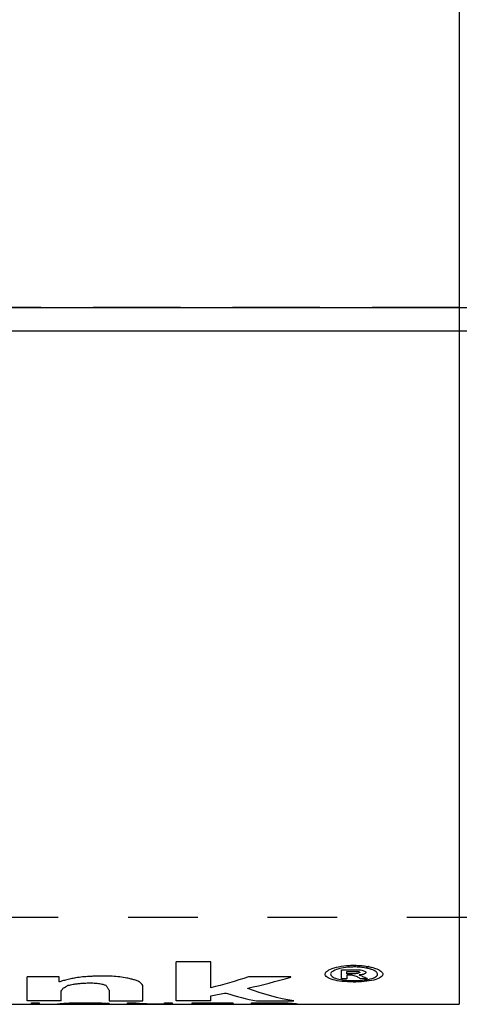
# Model space of a CAD drawing. Header units: inches. Extents: x 1 to 129, y 1 to 99.
# Tile 11 of 27: x 6.43 to 7.061, y 9.488 to 10.9. Entities that reach past the tile are written whole.
import ezdxf

# ---------------------------------------------------------------- set-up
doc = ezdxf.new("R2010")
doc.units = ezdxf.units.IN
doc.header["$LTSCALE"] = 2
doc.header["$MEASUREMENT"] = 0
doc.linetypes.add('HIDDEN', pattern=[0.075, 0.05, -0.025])
doc.layers.add('HIDDEN', color=102, linetype='HIDDEN')
doc.layers.add('TEXT', color=140, linetype='Continuous', lineweight=25)

msp = doc.modelspace()

# ---------------------------------------------------------------- linework, layer by layer
for p, q in [((7.0608, 11.1491), (7.0608, 10.4876)), ((4.5608, 10.4876), (7.0608, 10.4876)), ((7.0608, 10.4876), (7.0608, 9.4876)), ((7.0608, 10.4876), (7.653, 10.4876)), ((6.7043, 9.5485), (6.6547, 9.5485)), ((6.6547, 9.4924), (6.6547, 9.5485)), ((6.7043, 9.5113), (6.7043, 9.5485)), ((6.8919, 9.5372), (6.9171, 9.5372)), ((6.8919, 9.5242), (6.8919, 9.5372)), ((6.4869, 9.5268), (6.441, 9.5268)), ((6.441, 9.4924), (6.441, 9.5268)), ((6.4869, 9.5201), (6.4869, 9.5268)), ((6.5538, 9.528), (6.5373, 9.528)), ((6.5631, 9.5278), (6.5538, 9.528)), ((6.819, 9.5268), (6.7584, 9.5268)), ((6.819, 9.5266), (6.819, 9.5268)), ((6.8996, 9.5242), (6.8919, 9.5242)), ((6.8996, 9.5348), (6.9159, 9.5348)), ((6.8996, 9.5313), (6.8996, 9.5348)), ((6.9105, 9.5313), (6.8996, 9.5313)), ((6.8996, 9.5294), (6.8996, 9.5242)), ((6.9051, 9.5294), (6.8996, 9.5294)), ((6.9193, 9.5301), (6.9171, 9.53)), ((6.9171, 9.53), (6.9171, 9.5297)), ((6.9182, 9.5336), (6.9182, 9.5331)), ((6.9293, 9.5242), (6.9193, 9.5242)), ((6.927, 9.534), (6.927, 9.5329)), ((6.4882, 9.5201), (6.4869, 9.5201)), ((6.5271, 9.5182), (6.5353, 9.5182)), ((6.5585, 9.508), (6.5585, 9.4924)), ((6.607, 9.4924), (6.607, 9.5147)), ((6.7575, 9.5102), (6.7575, 9.5107)), ((6.4899, 9.4924), (6.4899, 9.5067)), ((6.7043, 9.4924), (6.7043, 9.5)), ((6.7243, 9.5037), (6.7264, 9.5037)), ((6.4177, 9.4876), (6.4473, 9.4876)), ((6.4899, 9.4924), (6.441, 9.4924)), ((6.4473, 9.4899), (6.4584, 9.4899)), ((6.4473, 9.4876), (6.4473, 9.4899)), ((6.4473, 9.4876), (6.4584, 9.4876)), ((6.4584, 9.4899), (6.4584, 9.4876)), ((6.4584, 9.4876), (6.4935, 9.4876)), ((6.4848, 9.4878), (6.4848, 9.4882)), ((6.4935, 9.4876), (6.4903, 9.4876)), ((6.4935, 9.4876), (6.5111, 9.4876)), ((6.4977, 9.4881), (6.4977, 9.4879)), ((6.5095, 9.4876), (6.5111, 9.4876)), ((6.5111, 9.4876), (6.542, 9.4876)), ((6.5314, 9.4893), (6.5172, 9.4893)), ((6.5188, 9.4899), (6.528, 9.4899)), ((6.5248, 9.488), (6.5599, 9.488)), ((6.5248, 9.4878), (6.5248, 9.488)), ((6.5482, 9.4878), (6.5248, 9.4878)), ((6.528, 9.4899), (6.5373, 9.4899)), ((6.542, 9.4876), (6.5599, 9.4876)), ((6.542, 9.4876), (6.5436, 9.4876)), ((6.5482, 9.4876), (6.5482, 9.4878)), ((6.5585, 9.4924), (6.607, 9.4924)), ((6.5599, 9.488), (6.5599, 9.4876)), ((6.5599, 9.4876), (6.5852, 9.4876)), ((6.5852, 9.4899), (6.5973, 9.4899)), ((6.5852, 9.4876), (6.5852, 9.4899)), ((6.5852, 9.4876), (6.5962, 9.4876)), ((6.5962, 9.4887), (6.5962, 9.4876)), ((6.6283, 9.4879), (6.5962, 9.4887)), ((6.5962, 9.4876), (6.6283, 9.4876)), ((6.6283, 9.4876), (6.6491, 9.4876)), ((6.6382, 9.4899), (6.6491, 9.4899)), ((6.6382, 9.4876), (6.6382, 9.4899)), ((6.6491, 9.4899), (6.6491, 9.4876)), ((6.6491, 9.4876), (6.6778, 9.4876)), ((6.7043, 9.4924), (6.6547, 9.4924)), ((6.6778, 9.4899), (6.7362, 9.4899)), ((6.6778, 9.4876), (6.6778, 9.4899)), ((6.6778, 9.4876), (6.6888, 9.4876)), ((6.6888, 9.4892), (6.6888, 9.4882)), ((6.7362, 9.4892), (6.6888, 9.4892)), ((6.6888, 9.4882), (6.7329, 9.4882)), ((6.6888, 9.4879), (6.6888, 9.4876)), ((6.7329, 9.4879), (6.6888, 9.4879)), ((6.6888, 9.4876), (6.7627, 9.4876)), ((6.7329, 9.4882), (6.7329, 9.4879)), ((6.7362, 9.4899), (6.7362, 9.4892)), ((6.7627, 9.4899), (6.8023, 9.4899)), ((6.7627, 9.4876), (6.7627, 9.4899)), ((6.7627, 9.4876), (6.7748, 9.4876)), ((6.7702, 9.4924), (6.8234, 9.4924)), ((6.7748, 9.4892), (6.8002, 9.4892)), ((6.7748, 9.4876), (6.7748, 9.4892)), ((6.7748, 9.4876), (6.8076, 9.4876)), ((6.8076, 9.4876), (6.8221, 9.4876)), ((6.8176, 9.4882), (6.8176, 9.4879)), ((6.8221, 9.4876), (7.0608, 9.4876)), ((6.8257, 9.4876), (6.8221, 9.4876)), ((6.8288, 9.4883), (6.8288, 9.4877))]:
    msp.add_line(p, q)
for points, knots in [([(6.9304, 9.5418), (6.9319, 9.5415), (6.935, 9.5409), (6.9391, 9.5397), (6.9432, 9.5382), (6.9471, 9.5363), (6.9509, 9.5332), (6.9519, 9.5292), (6.9466, 9.5248), (6.9357, 9.5215), (6.9209, 9.5197), (6.9044, 9.5194), (6.8887, 9.5207), (6.8762, 9.5235), (6.8688, 9.5276), (6.8677, 9.5323), (6.873, 9.5371), (6.8838, 9.541), (6.8962, 9.5431), (6.9069, 9.5437), (6.915, 9.5436), (6.923, 9.543), (6.9278, 9.5422), (6.9303, 9.5418)], [0, 0, 0, 0, 0.021178, 0.042055, 0.062986, 0.094191, 0.125507, 0.187928, 0.250347, 0.312768, 0.375188, 0.43761, 0.50003, 0.562452, 0.62487, 0.687291, 0.749711, 0.812132, 0.874552, 0.905843, 0.937049, 0.968356, 1, 1, 1, 1]), ([(6.9266, 9.5397), (6.9253, 9.54), (6.9227, 9.5404), (6.9185, 9.5408), (6.9135, 9.5412), (6.9076, 9.5412), (6.8989, 9.5407), (6.8888, 9.5391), (6.88, 9.5359), (6.8757, 9.5321), (6.8767, 9.5282), (6.8827, 9.5249), (6.8928, 9.5226), (6.9056, 9.5214), (6.919, 9.5217), (6.9311, 9.5232), (6.9399, 9.526), (6.9442, 9.5295), (6.9434, 9.5328), (6.9403, 9.5353), (6.9368, 9.537), (6.9322, 9.5386), (6.9285, 9.5393), (6.9267, 9.5397)], [0, 0, 0, 0, 0.021081, 0.041928, 0.062901, 0.094172, 0.125511, 0.187929, 0.250352, 0.312774, 0.375192, 0.437614, 0.500033, 0.562459, 0.624874, 0.687291, 0.749714, 0.812136, 0.874554, 0.905833, 0.936997, 0.968296, 1, 1, 1, 1])]:
    msp.add_open_spline(points, degree=3, knots=knots)
for points in [[(6.9171, 9.5372), (6.9185, 9.537), (6.9198, 9.5368), (6.9211, 9.5366)], [(6.9211, 9.5366), (6.9219, 9.5363), (6.9227, 9.5361), (6.9235, 9.5358)], [(6.9235, 9.5358), (6.9243, 9.5355), (6.9251, 9.5352), (6.9258, 9.5348)], [(6.9303, 9.5418), (6.9291, 9.5411), (6.9278, 9.5404), (6.9266, 9.5397)], [(6.9304, 9.5418), (6.9291, 9.5411), (6.9279, 9.5404), (6.9267, 9.5397)], [(6.4961, 9.5224), (6.4942, 9.5219), (6.4922, 9.5213), (6.4903, 9.5208)], [(6.5036, 9.5242), (6.5011, 9.5236), (6.4986, 9.523), (6.4961, 9.5224)], [(6.5106, 9.5256), (6.5083, 9.5251), (6.5059, 9.5246), (6.5036, 9.5242)], [(6.5207, 9.5268), (6.5173, 9.5264), (6.514, 9.526), (6.5106, 9.5256)], [(6.5299, 9.5275), (6.5268, 9.5273), (6.5237, 9.5271), (6.5207, 9.5268)], [(6.5373, 9.528), (6.5349, 9.5278), (6.5324, 9.5277), (6.5299, 9.5275)], [(6.5739, 9.5268), (6.5703, 9.5271), (6.5667, 9.5275), (6.5631, 9.5278)], [(6.5841, 9.5253), (6.5807, 9.5258), (6.5773, 9.5263), (6.5739, 9.5268)], [(6.5905, 9.5238), (6.5884, 9.5243), (6.5862, 9.5248), (6.5841, 9.5253)], [(6.595, 9.5226), (6.5935, 9.523), (6.592, 9.5234), (6.5905, 9.5238)], [(6.6004, 9.5206), (6.5986, 9.5213), (6.5968, 9.522), (6.595, 9.5226)], [(6.7584, 9.5268), (6.7403, 9.521), (6.7223, 9.5158), (6.7043, 9.5113)], [(6.7575, 9.5107), (6.778, 9.5153), (6.7985, 9.5206), (6.819, 9.5266)], [(6.9083, 9.529), (6.9072, 9.5291), (6.9062, 9.5293), (6.9051, 9.5294)], [(6.9149, 9.5268), (6.9127, 9.5276), (6.9105, 9.5283), (6.9083, 9.529)], [(6.9132, 9.5316), (6.9123, 9.5315), (6.9114, 9.5314), (6.9105, 9.5313)], [(6.9161, 9.5322), (6.9152, 9.532), (6.9142, 9.5318), (6.9132, 9.5316)], [(6.9193, 9.5242), (6.9178, 9.5251), (6.9164, 9.5259), (6.9149, 9.5268)], [(6.9159, 9.5348), (6.9163, 9.5347), (6.9168, 9.5345), (6.9172, 9.5343)], [(6.9182, 9.5331), (6.9175, 9.5328), (6.9168, 9.5325), (6.9161, 9.5322)], [(6.9171, 9.5297), (6.9175, 9.5296), (6.9178, 9.5294), (6.9181, 9.5293)], [(6.9172, 9.5343), (6.9175, 9.5341), (6.9179, 9.5338), (6.9182, 9.5336)], [(6.9181, 9.5293), (6.9199, 9.5286), (6.9217, 9.5279), (6.9235, 9.5271)], [(6.9235, 9.5306), (6.9221, 9.5305), (6.9207, 9.5303), (6.9193, 9.5301)], [(6.9258, 9.5319), (6.9251, 9.5315), (6.9243, 9.5311), (6.9235, 9.5306)], [(6.9235, 9.5271), (6.9247, 9.5266), (6.9258, 9.5261), (6.9269, 9.5256)], [(6.9258, 9.5348), (6.9262, 9.5346), (6.9266, 9.5343), (6.927, 9.534)], [(6.927, 9.5329), (6.9266, 9.5326), (6.9262, 9.5322), (6.9258, 9.5319)], [(6.9269, 9.5256), (6.9277, 9.5251), (6.9285, 9.5247), (6.9293, 9.5242)], [(6.4903, 9.5208), (6.4896, 9.5206), (6.4889, 9.5203), (6.4882, 9.5201)], [(6.4899, 9.5067), (6.4909, 9.5081), (6.4918, 9.5095), (6.4928, 9.5111)], [(6.4928, 9.5111), (6.4939, 9.5116), (6.495, 9.5122), (6.4961, 9.5128)], [(6.4961, 9.5128), (6.4974, 9.5135), (6.4986, 9.5142), (6.4999, 9.5149)], [(6.4999, 9.5149), (6.5023, 9.5154), (6.5047, 9.516), (6.5071, 9.5166)], [(6.5071, 9.5166), (6.5091, 9.5168), (6.511, 9.517), (6.513, 9.5172)], [(6.513, 9.5172), (6.5149, 9.5174), (6.5169, 9.5176), (6.5188, 9.5178)], [(6.5188, 9.5178), (6.5216, 9.518), (6.5244, 9.5181), (6.5271, 9.5182)], [(6.5353, 9.5182), (6.5381, 9.518), (6.5409, 9.5178), (6.5436, 9.5176)], [(6.5436, 9.5176), (6.5456, 9.5172), (6.5475, 9.5168), (6.5494, 9.5165)], [(6.5494, 9.5165), (6.5508, 9.516), (6.5523, 9.5155), (6.5537, 9.515)], [(6.5537, 9.515), (6.5542, 9.5144), (6.5547, 9.5139), (6.5552, 9.5133)], [(6.5552, 9.5133), (6.5559, 9.512), (6.5566, 9.5108), (6.5574, 9.5097)], [(6.5574, 9.5097), (6.5577, 9.5091), (6.5581, 9.5085), (6.5585, 9.508)], [(6.6028, 9.5193), (6.602, 9.5197), (6.6012, 9.5202), (6.6004, 9.5206)], [(6.6047, 9.5174), (6.6041, 9.518), (6.6034, 9.5187), (6.6028, 9.5193)], [(6.607, 9.5147), (6.6062, 9.5156), (6.6055, 9.5165), (6.6047, 9.5174)], [(6.8234, 9.4924), (6.8014, 9.4962), (6.7794, 9.5021), (6.7575, 9.5102)], [(6.7043, 9.5), (6.7109, 9.5011), (6.7176, 9.5024), (6.7243, 9.5037)], [(6.7264, 9.5037), (6.741, 9.4989), (6.7556, 9.4951), (6.7702, 9.4924)], [(6.4848, 9.4882), (6.4852, 9.4882), (6.4856, 9.4883), (6.4861, 9.4884)], [(6.4863, 9.4877), (6.4858, 9.4878), (6.4853, 9.4878), (6.4848, 9.4878)], [(6.4861, 9.4884), (6.487, 9.4885), (6.4879, 9.4885), (6.4889, 9.4886)], [(6.4903, 9.4876), (6.4889, 9.4876), (6.4876, 9.4877), (6.4863, 9.4877)], [(6.4889, 9.4886), (6.4905, 9.4888), (6.4921, 9.4889), (6.4937, 9.4891)], [(6.4937, 9.4891), (6.4954, 9.4892), (6.4972, 9.4893), (6.4989, 9.4894)], [(6.499, 9.4884), (6.4986, 9.4883), (6.4981, 9.4882), (6.4977, 9.4881)], [(6.4977, 9.4879), (6.4984, 9.4878), (6.4991, 9.4877), (6.4999, 9.4877)], [(6.4989, 9.4894), (6.5004, 9.4895), (6.502, 9.4895), (6.5036, 9.4896)], [(6.5024, 9.4888), (6.5013, 9.4886), (6.5001, 9.4885), (6.499, 9.4884)], [(6.4999, 9.4877), (6.501, 9.4877), (6.5022, 9.4876), (6.5034, 9.4876)], [(6.5057, 9.489), (6.5046, 9.4889), (6.5035, 9.4889), (6.5024, 9.4888)], [(6.5034, 9.4876), (6.5054, 9.4876), (6.5075, 9.4876), (6.5095, 9.4876)], [(6.5036, 9.4896), (6.5059, 9.4897), (6.5083, 9.4897), (6.5106, 9.4898)], [(6.5116, 9.4892), (6.5096, 9.4891), (6.5077, 9.4891), (6.5057, 9.489)], [(6.5106, 9.4898), (6.5133, 9.4899), (6.5161, 9.4899), (6.5188, 9.4899)], [(6.5172, 9.4893), (6.5153, 9.4893), (6.5135, 9.4892), (6.5116, 9.4892)], [(6.5348, 9.4892), (6.5337, 9.4893), (6.5325, 9.4893), (6.5314, 9.4893)], [(6.5386, 9.4891), (6.5373, 9.4892), (6.5361, 9.4892), (6.5348, 9.4892)], [(6.5373, 9.4899), (6.5403, 9.4898), (6.5433, 9.4897), (6.5463, 9.4896)], [(6.5424, 9.489), (6.5411, 9.489), (6.5398, 9.4891), (6.5386, 9.4891)], [(6.5456, 9.4887), (6.5445, 9.4888), (6.5435, 9.4889), (6.5424, 9.489)], [(6.5436, 9.4876), (6.5452, 9.4876), (6.5467, 9.4876), (6.5482, 9.4876)], [(6.5467, 9.4885), (6.5463, 9.4886), (6.5459, 9.4886), (6.5456, 9.4887)], [(6.5463, 9.4896), (6.5485, 9.4895), (6.5506, 9.4893), (6.5528, 9.4892)], [(6.5478, 9.4884), (6.5475, 9.4885), (6.5471, 9.4885), (6.5467, 9.4885)], [(6.5585, 9.4886), (6.5549, 9.4885), (6.5514, 9.4885), (6.5478, 9.4884)], [(6.5528, 9.4892), (6.5547, 9.489), (6.5566, 9.4888), (6.5585, 9.4886)], [(6.5973, 9.4899), (6.6109, 9.4885), (6.6246, 9.4878), (6.6382, 9.4876)], [(6.8002, 9.4892), (6.8018, 9.4892), (6.8033, 9.4891), (6.8049, 9.4891)], [(6.8023, 9.4899), (6.8046, 9.4898), (6.8068, 9.4898), (6.8091, 9.4897)], [(6.8049, 9.4891), (6.8063, 9.4891), (6.8077, 9.489), (6.8091, 9.489)], [(6.8111, 9.4876), (6.81, 9.4876), (6.8088, 9.4876), (6.8076, 9.4876)], [(6.8091, 9.4897), (6.8113, 9.4897), (6.8134, 9.4896), (6.8156, 9.4895)], [(6.8091, 9.489), (6.8099, 9.4889), (6.8107, 9.4889), (6.8115, 9.4888)], [(6.8136, 9.4877), (6.8128, 9.4876), (6.8119, 9.4876), (6.8111, 9.4876)], [(6.8115, 9.4888), (6.8122, 9.4888), (6.8129, 9.4887), (6.8136, 9.4887)], [(6.8136, 9.4887), (6.8145, 9.4886), (6.8154, 9.4885), (6.8162, 9.4885)], [(6.8162, 9.4877), (6.8154, 9.4877), (6.8145, 9.4877), (6.8136, 9.4877)], [(6.8156, 9.4895), (6.8167, 9.4894), (6.8178, 9.4894), (6.819, 9.4893)], [(6.8162, 9.4885), (6.8167, 9.4883), (6.8171, 9.4883), (6.8176, 9.4882)], [(6.8176, 9.4879), (6.8171, 9.4878), (6.8167, 9.4878), (6.8162, 9.4877)], [(6.819, 9.4893), (6.8204, 9.4892), (6.8219, 9.4891), (6.8234, 9.489)], [(6.8234, 9.489), (6.824, 9.4889), (6.8247, 9.4889), (6.8253, 9.4888)], [(6.8253, 9.4888), (6.8261, 9.4887), (6.8268, 9.4886), (6.8275, 9.4885)], [(6.8288, 9.4877), (6.8278, 9.4877), (6.8267, 9.4877), (6.8257, 9.4876)], [(6.8275, 9.4885), (6.828, 9.4885), (6.8284, 9.4884), (6.8288, 9.4883)]]:
    msp.add_open_spline(points, degree=3)
at = {"layer": 'HIDDEN'}
for p, q in [((12.4358, 10.4876), (3.1858, 10.4876)), ((7.0608, 10.4876), (4.5608, 10.4876)), ((7.653, 10.4876), (7.0608, 10.4876)), ((3.1858, 9.6126), (12.4358, 9.6126)), ((6.4584, 9.4877), (6.4473, 9.4877)), ((6.4473, 9.4877), (6.4473, 9.4876)), ((6.4584, 9.4876), (6.4584, 9.4877)), ((6.4949, 9.4876), (6.4935, 9.4876)), ((6.5111, 9.4876), (6.516, 9.4876)), ((6.5212, 9.4877), (6.5141, 9.4877)), ((6.516, 9.4876), (6.5231, 9.4876)), ((6.5299, 9.4877), (6.5212, 9.4877)), ((6.5231, 9.4876), (6.5299, 9.4876)), ((6.5368, 9.4877), (6.5299, 9.4877)), ((6.5962, 9.4877), (6.5852, 9.4877)), ((6.5852, 9.4877), (6.5852, 9.4876)), ((6.5962, 9.4876), (6.5962, 9.4877)), ((6.6371, 9.4877), (6.6283, 9.4879)), ((6.6491, 9.4877), (6.6371, 9.4877)), ((6.6491, 9.4876), (6.6491, 9.4877)), ((6.7373, 9.4877), (6.6778, 9.4877)), ((6.6778, 9.4877), (6.6778, 9.4876)), ((6.6888, 9.4876), (6.7373, 9.4876)), ((6.7373, 9.4876), (6.7373, 9.4877)), ((6.7748, 9.4877), (6.7627, 9.4877)), ((6.7627, 9.4877), (6.7627, 9.4876)), ((6.8012, 9.4877), (6.7748, 9.4877)), ((6.8002, 9.4876), (6.7748, 9.4876)), ((6.8076, 9.4876), (6.8075, 9.4876)), ((6.8221, 9.4876), (6.8209, 9.4876))]:
    msp.add_line(p, q, dxfattribs=at)
for points in [[(6.5029, 9.4877), (6.5002, 9.4876), (6.4976, 9.4876), (6.4949, 9.4876)], [(6.5141, 9.4877), (6.5103, 9.4877), (6.5066, 9.4877), (6.5029, 9.4877)], [(6.5299, 9.4876), (6.5322, 9.4876), (6.5345, 9.4876), (6.5368, 9.4876)], [(6.5444, 9.4877), (6.5419, 9.4877), (6.5393, 9.4877), (6.5368, 9.4877)], [(6.5368, 9.4876), (6.5385, 9.4876), (6.5403, 9.4876), (6.542, 9.4876)], [(6.5519, 9.4876), (6.5494, 9.4877), (6.5469, 9.4877), (6.5444, 9.4877)], [(6.5599, 9.4876), (6.5572, 9.4876), (6.5546, 9.4876), (6.5519, 9.4876)], [(6.8075, 9.4876), (6.8051, 9.4876), (6.8027, 9.4876), (6.8002, 9.4876)], [(6.8078, 9.4877), (6.8056, 9.4877), (6.8034, 9.4877), (6.8012, 9.4877)], [(6.8145, 9.4876), (6.8122, 9.4877), (6.81, 9.4877), (6.8078, 9.4877)], [(6.8209, 9.4876), (6.8188, 9.4876), (6.8166, 9.4876), (6.8145, 9.4876)]]:
    msp.add_open_spline(points, degree=3, dxfattribs=at)
at = {"layer": 'TEXT'}
msp.add_line((129, 10.4533), (3, 10.4533), dxfattribs=at)

doc.saveas('drawing.dxf')
